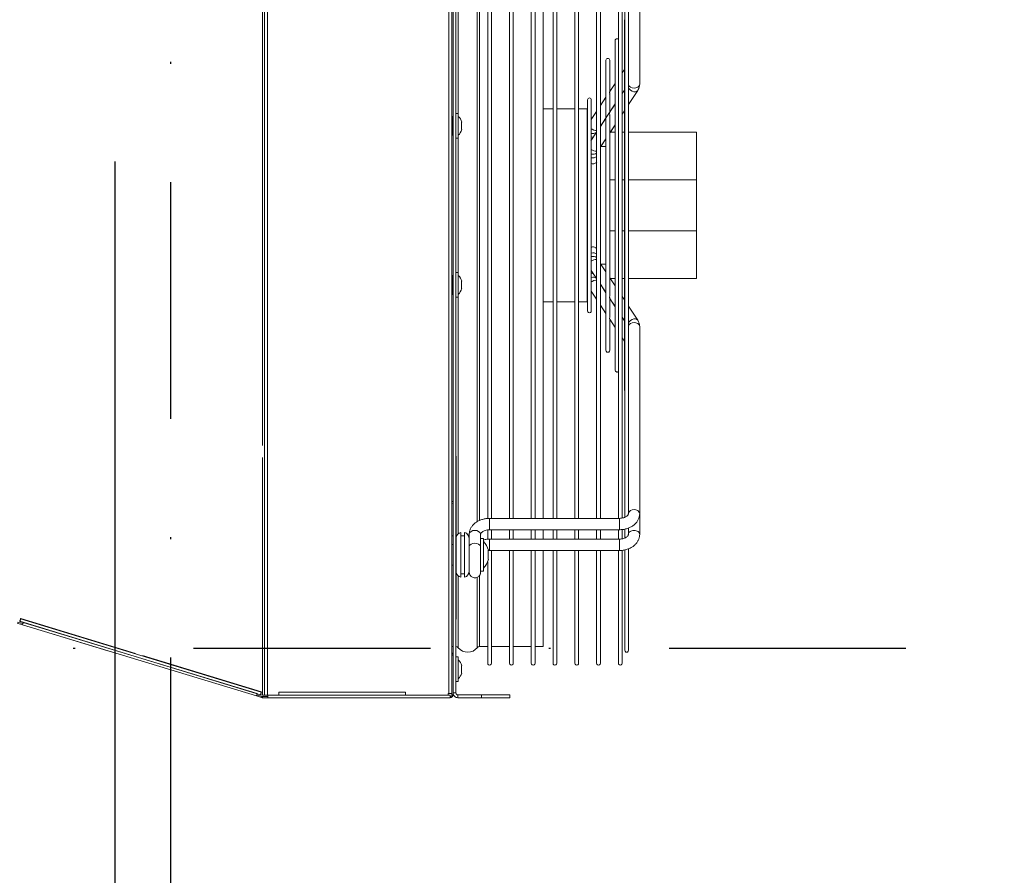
# Model space of a CAD drawing. Header units: centimetres. Extents: x -2715 to 104803, y -2927 to 32152.
# Tile 41 of 72: x 87728 to 87780, y -448 to -403. Entities that reach past the tile are written whole.
import ezdxf

# ---------------------------------------------------------------- set-up
doc = ezdxf.new("R2010")
doc.units = ezdxf.units.CM
doc.header["$MEASUREMENT"] = 0
doc.linetypes.add('DASHDOT2', pattern=[0.5, 0.25, -0.125, 0, -0.125])
doc.layers.add('1_ przerywana  S_CONSTRUCTION', color=252, linetype='DASHDOT2', lineweight=25)
doc.layers.add('_IS_sanitarne.opis', color=105, linetype='Continuous')

# ---------------------------------------------------------------- blocks, each defined once
blk = doc.blocks.new('GP150 pion')
at = {"color": 7, "linetype": 'Continuous', "lineweight": 15}
for p, q in [((934.613, 1358.708), (934.613, 1362.298)), ((934.613, 1362.298), (937.131, 1362.298)), ((937.131, 1362.298), (937.131, 1358.708)), ((939.836, 1362.298), (937.131, 1362.298)), ((939.836, 1358.708), (939.836, 1362.298)), ((939.836, 1362.298), (942.354, 1362.298)), ((942.354, 1362.298), (942.354, 1358.708)), ((922.201, 1359.298), (932.077, 1359.298)), ((932.422, 1359.192), (933.156, 1358.708)), ((932.422, 1359.192), (933.156, 1358.708)), ((943.81, 1358.708), (944.544, 1359.192)), ((944.889, 1359.298), (954.765, 1359.298)), ((944.889, 1359.298), (945.985, 1359.298)), ((945.985, 1359.298), (955.861, 1359.298)), ((922.475, 1358.708), (954.488, 1358.708)), ((954.765, 1358.698), (954.574, 1358.698)), ((954.76, 1358.698), (954.765, 1358.698)), ((955.528, 1358.708), (955.587, 1358.708)), ((955.861, 1358.698), (955.67, 1358.698)), ((956.627, 1358.708), (961.984, 1358.708)), ((955.013, 1358.173), (921.953, 1358.173)), ((929.709, 1358.173), (921.953, 1358.173)), ((921.961, 1358.373), (955.009, 1358.373)), ((954.967, 1358.508), (921.998, 1358.508)), ((948.228, 1358.488), (928.738, 1358.488)), ((931.303, 1358.488), (928.738, 1358.488)), ((931.478, 1358.373), (931.303, 1358.488)), ((931.478, 1358.373), (931.303, 1358.488)), ((932.393, 1358.488), (932.568, 1358.373)), ((932.393, 1358.488), (932.568, 1358.373)), ((932.574, 1358.373), (932.399, 1358.488)), ((932.574, 1358.373), (932.399, 1358.488)), ((933.489, 1358.488), (933.664, 1358.373)), ((933.489, 1358.488), (933.664, 1358.373)), ((934.613, 1358.488), (933.489, 1358.488)), ((934.613, 1358.373), (934.613, 1358.488)), ((937.131, 1358.488), (937.131, 1358.373)), ((939.836, 1358.373), (939.836, 1358.488)), ((943.477, 1358.488), (942.354, 1358.488)), ((942.354, 1358.488), (942.354, 1358.373)), ((943.302, 1358.373), (943.477, 1358.488)), ((944.567, 1358.488), (944.392, 1358.373)), ((944.567, 1358.488), (944.392, 1358.373)), ((944.567, 1358.488), (944.392, 1358.373)), ((944.398, 1358.373), (944.573, 1358.488)), ((945.663, 1358.488), (945.488, 1358.373)), ((945.663, 1358.488), (945.488, 1358.373)), ((945.663, 1358.488), (945.488, 1358.373)), ((948.228, 1358.488), (945.663, 1358.488)), ((955.013, 1358.173), (947.257, 1358.173)), ((954.967, 1358.508), (948.288, 1358.508)), ((955.013, 1351.373), (955.013, 1358.223)), ((956.065, 1358.508), (955.592, 1358.508)), ((956.065, 1358.508), (955.592, 1358.508)), ((955.603, 1358.373), (956.105, 1358.373)), ((955.613, 1358.223), (955.613, 1351.373)), ((956.109, 1358.173), (955.613, 1358.173)), ((955.613, 1358.173), (955.613, 1357.223)), ((956.109, 1358.173), (955.613, 1358.173)), ((956.109, 1351.373), (956.109, 1358.223)), ((961.984, 1358.508), (956.685, 1358.508)), ((961.984, 1358.508), (956.686, 1358.508)), ((956.705, 1358.373), (962.669, 1358.373)), ((956.709, 1358.223), (956.709, 1351.373)), ((962.669, 1358.173), (956.709, 1358.173)), ((956.709, 1358.173), (956.709, 1357.223)), ((962.669, 1358.173), (956.709, 1358.173)), ((947.186, 1358.002), (929.78, 1358.002)), ((932.04, 1358.002), (929.78, 1358.002)), ((930.825, 1357.715), (932.474, 1357.715)), ((932.476, 1357.715), (932.04, 1358.002)), ((932.476, 1357.715), (932.04, 1358.002)), ((932.62, 1357.715), (933.564, 1357.715)), ((933.13, 1358.002), (934.303, 1357.229)), ((933.13, 1358.002), (934.303, 1357.229)), ((933.584, 1357.707), (933.136, 1358.002)), ((933.584, 1357.707), (933.136, 1358.002)), ((933.749, 1357.715), (943.22, 1357.715)), ((934.226, 1358.002), (934.662, 1357.715)), ((934.226, 1358.002), (934.613, 1357.748)), ((934.613, 1358.002), (934.226, 1358.002)), ((934.613, 1357.747), (934.613, 1358.002)), ((937.131, 1358.002), (937.131, 1357.715)), ((939.836, 1357.715), (939.836, 1358.002)), ((942.304, 1357.715), (942.74, 1358.002)), ((942.74, 1358.002), (942.354, 1358.002)), ((942.354, 1358.002), (942.354, 1357.748)), ((943.83, 1358.002), (943.382, 1357.707)), ((943.83, 1358.002), (943.383, 1357.707)), ((943.83, 1358.002), (943.383, 1357.707)), ((943.4, 1357.715), (943.836, 1358.002)), ((943.4, 1357.715), (944.359, 1357.715)), ((944.926, 1358.002), (944.49, 1357.715)), ((944.926, 1358.002), (944.49, 1357.715)), ((944.926, 1358.002), (944.49, 1357.715)), ((944.499, 1357.715), (946.141, 1357.715)), ((947.186, 1358.002), (944.926, 1358.002)), ((921.953, 1357.223), (955.013, 1357.223)), ((946.141, 1357.515), (930.825, 1357.515)), ((932.779, 1357.515), (930.825, 1357.515)), ((931.833, 1357.223), (931.867, 1357.229)), ((931.867, 1357.229), (933.204, 1357.229)), ((933.214, 1357.228), (932.779, 1357.515)), ((933.214, 1357.228), (932.779, 1357.515)), ((933.356, 1357.229), (934.306, 1357.229)), ((934.318, 1357.223), (933.875, 1357.515)), ((934.318, 1357.223), (933.875, 1357.515)), ((934.495, 1357.229), (942.473, 1357.229)), ((934.965, 1357.515), (935.399, 1357.229)), ((934.965, 1357.515), (935.383, 1357.239)), ((935.383, 1357.515), (934.965, 1357.515)), ((935.383, 1357.239), (935.383, 1357.515)), ((941.568, 1357.229), (942.001, 1357.515)), ((942.001, 1357.515), (941.583, 1357.515)), ((941.583, 1357.515), (941.583, 1357.239)), ((943.091, 1357.515), (942.648, 1357.223)), ((943.091, 1357.515), (942.648, 1357.223)), ((943.091, 1357.515), (942.648, 1357.223)), ((942.654, 1357.223), (943.097, 1357.515)), ((942.671, 1357.229), (943.773, 1357.229)), ((944.187, 1357.515), (943.752, 1357.228)), ((944.187, 1357.515), (943.753, 1357.229)), ((944.187, 1357.515), (943.753, 1357.229)), ((943.773, 1357.229), (945.099, 1357.229)), ((946.141, 1357.515), (944.187, 1357.515)), ((945.099, 1357.229), (945.134, 1357.223)), ((955.613, 1357.223), (956.109, 1357.223)), ((956.709, 1357.223), (962.669, 1357.223)), ((955.013, 1357.023), (921.953, 1357.023)), ((933.525, 1357.023), (921.953, 1357.023)), ((932.909, 1356.743), (933.948, 1356.743)), ((933.952, 1356.742), (933.525, 1357.023)), ((933.95, 1356.743), (933.525, 1357.023)), ((934.104, 1356.743), (935.038, 1356.743)), ((935.079, 1356.721), (934.621, 1357.023)), ((935.238, 1356.743), (941.72, 1356.743)), ((941.916, 1356.743), (942.865, 1356.743)), ((942.345, 1357.023), (941.92, 1356.743)), ((943.441, 1357.023), (943.014, 1356.742)), ((943.441, 1357.023), (943.016, 1356.743)), ((943.441, 1357.023), (943.016, 1356.743)), ((943.018, 1356.743), (944.057, 1356.743)), ((955.013, 1357.023), (943.441, 1357.023)), ((955.613, 1357.023), (955.613, 1356.073)), ((956.109, 1357.023), (955.613, 1357.023)), ((956.109, 1357.023), (955.613, 1357.023)), ((956.709, 1357.023), (956.709, 1356.073)), ((962.669, 1357.023), (956.709, 1357.023)), ((962.669, 1357.023), (956.709, 1357.023)), ((921.953, 1356.073), (955.013, 1356.073)), ((944.057, 1356.543), (932.909, 1356.543)), ((934.306, 1356.543), (932.909, 1356.543)), ((933.383, 1356.073), (933.383, 1356.518)), ((933.383, 1356.518), (943.583, 1356.518)), ((944.057, 1356.543), (942.664, 1356.543)), ((943.583, 1356.518), (943.583, 1356.073)), ((955.613, 1356.073), (956.109, 1356.073)), ((956.709, 1356.073), (962.669, 1356.073)), ((933.383, 1355.873), (921.953, 1355.873)), ((955.013, 1355.873), (921.953, 1355.873)), ((933.383, 1354.923), (933.383, 1355.873)), ((955.013, 1355.873), (943.583, 1355.873)), ((943.583, 1355.873), (943.583, 1354.923)), ((955.613, 1355.873), (955.613, 1354.923)), ((956.109, 1355.873), (955.613, 1355.873)), ((956.109, 1355.873), (955.613, 1355.873)), ((956.709, 1355.873), (956.709, 1354.923)), ((962.669, 1355.873), (956.709, 1355.873)), ((962.669, 1355.873), (956.709, 1355.873)), ((921.953, 1354.923), (955.013, 1354.923)), ((933.383, 1354.723), (921.953, 1354.723)), ((955.013, 1354.723), (921.953, 1354.723)), ((933.383, 1354.203), (933.383, 1354.723)), ((955.013, 1354.723), (943.583, 1354.723)), ((943.583, 1354.723), (943.583, 1354.203)), ((955.613, 1354.923), (956.109, 1354.923)), ((955.613, 1354.723), (955.613, 1354.203)), ((956.109, 1354.723), (955.613, 1354.723)), ((956.109, 1354.723), (955.613, 1354.723)), ((956.709, 1354.923), (962.669, 1354.923)), ((956.709, 1354.723), (956.709, 1354.203)), ((962.669, 1354.723), (956.709, 1354.723)), ((962.669, 1354.723), (956.709, 1354.723)), ((955.013, 1354.203), (921.953, 1354.203)), ((956.109, 1354.203), (955.613, 1354.203)), ((961.783, 1354.203), (956.709, 1354.203)), ((961.783, 1354.203), (961.783, 1353.773)), ((921.953, 1353.773), (955.013, 1353.773)), ((955.013, 1353.573), (921.953, 1353.573)), ((955.613, 1353.773), (956.109, 1353.773)), ((956.109, 1353.573), (955.613, 1353.573)), ((956.709, 1353.773), (962.669, 1353.773)), ((962.669, 1353.573), (956.709, 1353.573)), ((962.669, 1353.573), (961.783, 1353.573)), ((961.783, 1353.573), (961.783, 1352.623)), ((924.253, 1352.623), (955.013, 1352.623)), ((955.013, 1352.423), (924.253, 1352.423)), ((955.613, 1352.623), (956.109, 1352.623)), ((956.109, 1352.423), (955.613, 1352.423)), ((956.709, 1352.623), (962.669, 1352.623)), ((962.669, 1352.423), (956.709, 1352.423)), ((962.669, 1352.423), (961.783, 1352.423)), ((961.783, 1352.423), (961.783, 1351.473)), ((964.483, 1352.448), (964.333, 1352.448)), ((964.333, 1352.448), (964.333, 1350.948)), ((964.483, 1350.948), (964.483, 1352.448)), ((924.333, 1351.473), (955.013, 1351.473)), ((955.613, 1351.473), (956.109, 1351.473)), ((956.709, 1351.473), (962.669, 1351.473)), ((955.026, 1351.273), (924.333, 1351.273)), ((956.117, 1351.273), (955.632, 1351.273)), ((955.861, 1350.898), (956.135, 1350.898)), ((956.084, 1350.898), (956.084, 1351.048)), ((956.939, 1351.048), (956.084, 1351.048)), ((956.939, 1350.898), (956.135, 1350.898)), ((956.939, 1351.3), (956.689, 1351.3)), ((957.189, 1351.3), (956.939, 1351.3)), ((957.794, 1351.048), (956.939, 1351.048)), ((962.669, 1351.273), (957.307, 1351.273)), ((957.794, 1351.048), (957.794, 1350.898)), ((962.669, 1351.273), (961.783, 1351.273)), ((961.783, 1351.273), (961.783, 1350.847)), ((964.333, 1350.948), (964.483, 1350.948)), ((964.333, 1349.698), (964.333, 1350.948)), ((964.483, 1349.698), (964.483, 1350.948)), ((934.083, 1349.891), (934.083, 1349.9)), ((934.283, 1349.891), (934.083, 1349.891)), ((934.483, 1349.891), (934.283, 1349.891)), ((942.483, 1349.891), (942.483, 1349.9)), ((942.683, 1349.891), (942.483, 1349.891)), ((942.883, 1349.891), (942.683, 1349.891)), ((956.939, 1350.048), (955.753, 1350.048)), ((956.939, 1349.848), (955.753, 1349.848)), ((956.139, 1350.298), (955.861, 1350.298)), ((955.939, 1349.848), (955.939, 1350.048)), ((956.142, 1350.298), (956.706, 1350.298)), ((958.124, 1350.048), (956.939, 1350.048)), ((958.124, 1349.848), (956.939, 1349.848)), ((957.939, 1350.048), (957.939, 1349.848)), ((962.783, 1349.891), (962.783, 1349.9)), ((962.983, 1349.891), (962.783, 1349.891)), ((963.183, 1349.891), (962.983, 1349.891)), ((914.723, 1349.388), (962.243, 1349.388)), ((924.483, 1349.598), (964.233, 1349.598)), ((924.483, 1349.448), (962.243, 1349.448)), ((933.633, 1349.598), (933.633, 1349.718)), ((934.933, 1349.718), (933.633, 1349.718)), ((933.833, 1349.388), (933.783, 1349.438)), ((933.783, 1349.438), (934.783, 1349.438)), ((933.983, 1349.438), (933.983, 1349.448)), ((934.583, 1349.448), (934.583, 1349.438)), ((934.783, 1349.438), (934.733, 1349.388)), ((934.933, 1349.718), (934.933, 1349.598)), ((942.033, 1349.598), (942.033, 1349.718)), ((942.683, 1349.718), (942.033, 1349.718)), ((942.233, 1349.388), (942.183, 1349.438)), ((942.183, 1349.438), (943.183, 1349.438)), ((942.383, 1349.438), (942.383, 1349.448)), ((943.333, 1349.718), (942.683, 1349.718)), ((942.983, 1349.448), (942.983, 1349.438)), ((943.183, 1349.438), (943.133, 1349.388)), ((943.333, 1349.718), (943.333, 1349.598)), ((960.333, 1349.608), (951.733, 1349.608)), ((951.733, 1349.608), (951.733, 1349.598)), ((954.07, 1349.608), (954.07, 1349.609)), ((954.108, 1349.608), (954.108, 1349.609)), ((956.389, 1349.388), (956.389, 1349.448)), ((957.489, 1349.448), (957.489, 1349.388)), ((960.333, 1349.608), (960.333, 1349.598)), ((961.783, 1349.448), (961.783, 1349.388)), ((964.323, 1349.448), (962.243, 1349.448)), ((962.243, 1349.388), (962.243, 1349.448)), ((964.323, 1349.388), (962.243, 1349.388)), ((962.333, 1349.598), (962.333, 1349.718)), ((962.983, 1349.718), (962.333, 1349.718)), ((963.633, 1349.718), (962.983, 1349.718)), ((963.633, 1349.718), (963.633, 1349.598)), ((964.233, 1349.598), (964.233, 1349.448)), ((964.253, 1349.228), (964.253, 1349.388)), ((964.256, 1349.228), (964.256, 1349.388)), ((964.323, 1349.448), (964.323, 1349.388)), ((964.483, 1349.698), (964.333, 1349.698)), ((964.483, 1349.288), (964.353, 1349.288)), ((964.353, 1349.188), (964.353, 1349.288)), ((964.483, 1339.673), (964.483, 1349.288)), ((912.713, 1349.228), (964.253, 1349.228)), ((964.253, 1349.228), (964.253, 1349.188)), ((964.253, 1349.188), (964.353, 1349.188)), ((964.256, 1349.228), (964.256, 1349.188)), ((964.353, 1349.188), (964.353, 1346.953)), ((964.193, 1346.943), (964.193, 1340.253)), ((964.353, 1346.943), (964.193, 1346.943)), ((964.353, 1340.243), (964.353, 1346.953)), ((964.193, 1340.253), (964.353, 1340.253)), ((964.353, 1340.243), (964.353, 1339.648)), ((964.353, 1339.648), (912.613, 1339.648)), ((964.353, 1339.488), (912.613, 1339.488)), ((964.353, 1339.673), (964.483, 1339.673)), ((964.353, 1339.488), (964.353, 1339.648)), ((964.356, 1339.548), (964.353, 1339.548)), ((964.353, 1339.488), (964.353, 1339.388)), ((964.356, 1339.648), (964.356, 1339.673)), ((964.356, 1339.648), (964.356, 1339.548)), ((964.356, 1339.388), (964.356, 1339.548)), ((964.423, 1339.388), (964.423, 1339.673)), ((964.483, 1339.388), (964.483, 1339.673)), ((960.325, 1326.616), (964.198, 1339.321)), ((960.45, 1326.578), (964.323, 1339.283)), ((960.504, 1326.755), (964.269, 1339.106)), ((960.628, 1326.717), (964.393, 1339.069)), ((964.325, 1339.283), (964.271, 1339.106)), ((964.325, 1339.283), (964.32, 1339.285)), ((964.326, 1339.293), (964.353, 1339.383)), ((964.328, 1339.293), (964.356, 1339.383)), ((964.336, 1339.086), (964.419, 1339.359)), ((964.353, 1339.388), (964.353, 1339.383)), ((964.356, 1339.383), (964.356, 1339.388)), ((964.393, 1339.069), (964.476, 1339.341)), ((964.419, 1339.359), (964.476, 1339.341)), ((964.423, 1339.388), (964.483, 1339.388)), ((960.991, 1327.875), (962.012, 1331.223)), ((960.991, 1327.875), (960.982, 1327.878)), ((960.45, 1326.578), (960.452, 1326.578)), ((960.506, 1326.755), (960.452, 1326.578)), ((960.487, 1326.461), (960.571, 1326.735)), ((960.544, 1326.443), (960.628, 1326.717))]:
    blk.add_line(p, q, dxfattribs=at)
at = {"color": 8, "linetype": 'Continuous', "lineweight": 15}
for p, q in [((956.109, 1358.223), (956.197, 1358.223)), ((934.681, 1356.743), (934.688, 1356.817)), ((934.87, 1356.743), (934.877, 1356.817)), ((934.877, 1356.817), (934.875, 1356.856)), ((942.089, 1356.817), (942.091, 1356.856)), ((942.096, 1356.743), (942.089, 1356.817)), ((942.285, 1356.743), (942.278, 1356.817)), ((956.109, 1351.373), (956.197, 1351.373)), ((955.126, 1350.847), (924.333, 1350.847)), ((961.783, 1350.847), (958.032, 1350.847)), ((955.19, 1350.722), (924.333, 1350.722)), ((961.843, 1350.722), (958.14, 1350.722)), ((933.788, 1349.723), (924.333, 1349.723)), ((942.188, 1349.723), (934.778, 1349.723)), ((955.821, 1349.723), (943.178, 1349.723)), ((961.843, 1349.723), (958.057, 1349.723)), ((964.256, 1349.228), (964.253, 1349.228)), ((964.353, 1339.648), (964.356, 1339.648)), ((951.165, 1339.388), (925.802, 1339.388)), ((964.353, 1339.388), (951.802, 1339.388)), ((962.257, 1333.057), (964.17, 1339.33)), ((964.353, 1339.388), (964.356, 1339.388)), ((960.296, 1326.624), (962.141, 1332.675))]:
    blk.add_line(p, q, dxfattribs=at)
at = {"color": 8, "linetype": 'Continuous', "lineweight": 15, "flags": 128}
for points in [[(932.077, 1359.298), (932.114, 1359.293), (932.183, 1359.258), (932.24, 1359.191), (932.277, 1359.101), (932.29, 1358.998), (932.277, 1358.895), (932.24, 1358.805), (932.183, 1358.738), (932.132, 1358.708)], [(932.422, 1359.192), (932.46, 1359.152), (932.485, 1359.081), (932.482, 1358.993), (932.452, 1358.899), (932.399, 1358.81), (932.328, 1358.737), (932.288, 1358.708)], [(944.544, 1359.192), (944.506, 1359.152), (944.481, 1359.081), (944.484, 1358.993), (944.514, 1358.899), (944.567, 1358.81), (944.638, 1358.737), (944.678, 1358.708)], [(944.889, 1359.298), (944.852, 1359.293), (944.783, 1359.258), (944.726, 1359.191), (944.689, 1359.101), (944.677, 1358.998), (944.689, 1358.895), (944.726, 1358.805), (944.783, 1358.738), (944.834, 1358.708)], [(954.765, 1359.298), (954.728, 1359.293), (954.659, 1359.258), (954.602, 1359.191), (954.566, 1359.101), (954.553, 1358.998), (954.566, 1358.895), (954.602, 1358.805), (954.659, 1358.738), (954.728, 1358.703), (954.76, 1358.698)], [(955.613, 1358.223), (955.603, 1358.223), (955.559, 1358.223), (955.485, 1358.223), (955.391, 1358.223), (955.287, 1358.223), (955.186, 1358.223), (955.101, 1358.223), (955.041, 1358.223), (955.014, 1358.223), (955.013, 1358.223)], [(956.197, 1358.223), (956.282, 1358.223), (956.383, 1358.223), (956.487, 1358.223), (956.581, 1358.223), (956.655, 1358.223), (956.699, 1358.223), (956.709, 1358.223)], [(934.44, 1356.743), (934.465, 1356.781), (934.509, 1356.874)], [(934.509, 1356.874), (934.527, 1356.967), (934.523, 1357.023)], [(942.457, 1356.874), (942.44, 1356.967), (942.443, 1357.023)], [(942.527, 1356.743), (942.501, 1356.781), (942.457, 1356.874)], [(934.476, 1356.517), (934.513, 1356.522), (934.562, 1356.543)], [(934.665, 1356.517), (934.702, 1356.522), (934.75, 1356.543)], [(935.658, 1356.543), (935.609, 1356.522), (935.572, 1356.518)], [(935.846, 1356.543), (935.798, 1356.522), (935.761, 1356.518)], [(941.12, 1356.543), (941.169, 1356.522), (941.205, 1356.517)], [(941.309, 1356.543), (941.357, 1356.522), (941.395, 1356.517)], [(942.301, 1356.518), (942.265, 1356.522), (942.216, 1356.543)], [(942.49, 1356.518), (942.453, 1356.522), (942.405, 1356.543)], [(955.613, 1351.373), (955.603, 1351.373), (955.559, 1351.373), (955.485, 1351.373), (955.391, 1351.373), (955.287, 1351.373), (955.186, 1351.373), (955.101, 1351.373), (955.041, 1351.373), (955.014, 1351.373), (955.013, 1351.373)], [(956.197, 1351.373), (956.282, 1351.373), (956.383, 1351.373), (956.487, 1351.373), (956.581, 1351.373), (956.655, 1351.373), (956.699, 1351.373), (956.709, 1351.373)], [(955.861, 1350.898), (955.824, 1350.893), (955.755, 1350.858), (955.699, 1350.791), (955.662, 1350.701), (955.649, 1350.598), (955.662, 1350.495), (955.699, 1350.405), (955.755, 1350.338), (955.824, 1350.303), (955.861, 1350.298)], [(956.533, 1350.898), (956.496, 1350.893), (956.427, 1350.858), (956.37, 1350.791), (956.333, 1350.701), (956.321, 1350.598), (956.333, 1350.495), (956.37, 1350.405), (956.427, 1350.338), (956.496, 1350.303), (956.533, 1350.298)]]:
    blk.add_lwpolyline(points, dxfattribs=at)
at = {"color": 7, "linetype": 'Continuous', "lineweight": 15, "flags": 128}
for points in [[(928.738, 1358.488), (928.7, 1358.496), (928.678, 1358.508)], [(928.738, 1358.488), (928.7, 1358.496), (928.678, 1358.508)], [(948.288, 1358.508), (948.267, 1358.496), (948.228, 1358.488)], [(948.288, 1358.508), (948.267, 1358.496), (948.228, 1358.488)], [(964.17, 1339.33), (964.188, 1339.324), (964.198, 1339.321)], [(964.323, 1339.283), (964.318, 1339.285), (964.304, 1339.289), (964.284, 1339.295), (964.26, 1339.302), (964.237, 1339.309), (964.216, 1339.316), (964.203, 1339.32), (964.198, 1339.321)], [(964.393, 1339.069), (964.388, 1339.07), (964.375, 1339.074), (964.355, 1339.08), (964.331, 1339.087), (964.307, 1339.095), (964.287, 1339.101), (964.273, 1339.105), (964.269, 1339.106)], [(964.326, 1339.293), (964.326, 1339.293), (964.328, 1339.293)], [(960.325, 1326.616), (960.315, 1326.619), (960.296, 1326.624)], [(960.325, 1326.616), (960.33, 1326.614), (960.343, 1326.61), (960.364, 1326.604), (960.387, 1326.597), (960.411, 1326.589), (960.431, 1326.583), (960.445, 1326.579), (960.45, 1326.578)], [(960.45, 1326.578), (960.45, 1326.578), (960.452, 1326.578)], [(960.504, 1326.755), (960.508, 1326.754), (960.522, 1326.75), (960.542, 1326.744), (960.566, 1326.736), (960.59, 1326.729), (960.61, 1326.723), (960.623, 1326.719), (960.628, 1326.717)]]:
    blk.add_lwpolyline(points, dxfattribs=at)
at = {"color": 7, "linetype": 'Continuous', "lineweight": 15}
for centre, radius, start, end in [((961.984, 1358.608), 0.1, 270, 90), ((961.984, 1358.608), 0.1, 270, 90), ((929.78, 1358.102), 0.1, 135.0287, 270), ((947.186, 1358.102), 0.1, 270, 44.9713), ((947.186, 1358.102), 0.1, 270, 14.6038), ((962.669, 1358.273), 0.1, 270, 90), ((962.669, 1358.273), 0.1, 270, 90), ((929.78, 1358.102), 0.1, 179.9961, 270), ((930.825, 1357.615), 0.1, 90, 270), ((930.825, 1357.615), 0.1, 180.0375, 270), ((946.141, 1357.615), 0.1, 270, 90), ((946.141, 1357.615), 0.1, 270, 90), ((962.669, 1357.123), 0.1, 270, 90), ((962.669, 1357.123), 0.1, 270, 90), ((932.909, 1356.643), 0.1, 90, 270), ((932.909, 1356.643), 0.1, 178.9761, 270), ((944.057, 1356.643), 0.1, 270, 90), ((944.057, 1356.643), 0.1, 270, 90), ((962.669, 1355.973), 0.1, 270, 90), ((962.669, 1355.973), 0.1, 270, 90), ((962.669, 1354.823), 0.1, 270, 90), ((962.669, 1354.823), 0.1, 270, 90), ((962.669, 1353.673), 0.1, 270, 90), ((962.669, 1353.673), 0.1, 270, 90), ((962.669, 1352.523), 0.1, 270, 90), ((962.669, 1352.523), 0.1, 270, 90), ((962.669, 1351.373), 0.1, 270, 90), ((962.669, 1351.373), 0.1, 270, 90), ((956.916, 1350.392), 0.946, 103.8778, 136.1105), ((956.962, 1350.392), 0.946, 43.8895, 76.1024), ((961.943, 1350.847), 0.16, 180, 231.3178), ((961.443, 1350.222), 0.64, 308.6822, 51.3178), ((934.275, 1349.247), 0.681, 106.3825, 136.251), ((934.291, 1349.247), 0.681, 43.749, 73.6062), ((942.675, 1349.247), 0.681, 106.3825, 136.251), ((942.691, 1349.247), 0.681, 43.749, 73.6062), ((956.089, 1349.948), 0.35, 90, 163.3985), ((956.089, 1349.948), 0.35, 196.6015, 256.4772), ((957.789, 1349.948), 0.35, 16.6015, 90), ((957.789, 1349.948), 0.35, 283.7291, 343.3985), ((962.975, 1349.247), 0.681, 106.3825, 136.251), ((962.991, 1349.247), 0.681, 43.749, 73.6062), ((954.442, 1349.351), 0.332, 162.9479, 173.5525), ((954.296, 1349.373), 0.0753, 96.8723, 168.7162), ((955.993, 1349.373), 0.0753, 96.8744, 168.7128), ((961.943, 1349.598), 0.16, 128.6822, 180), ((962.243, 1349.288), 0.16, 90, 141.3178), ((964.233, 1349.698), 0.25, 270, 0), ((964.233, 1349.698), 0.1, 270, 0), ((964.323, 1349.288), 0.16, 0, 90), ((964.323, 1349.288), 0.1, 0, 90), ((964.353, 1346.948), 0.005, 90, 270), ((964.356, 1346.948), 0.005, 122.6477, 237.3523), ((964.353, 1340.248), 0.005, 90, 270), ((964.356, 1340.248), 0.005, 122.6477, 237.3523), ((964.324, 1339.288), 0.005, 73.0469, 253.0469), ((964.327, 1339.288), 0.005, 105.6486, 253.0469), ((964.323, 1339.388), 0.1, 343.0469, 0), ((964.323, 1339.388), 0.16, 343.0469, 0), ((960.448, 1326.573), 0.005, 73.0469, 253.0469), ((960.451, 1326.573), 0.005, 105.6486, 253.0469)]:
    blk.add_arc(centre, radius, start, end, dxfattribs=at)
at = {"color": 8, "linetype": 'Continuous', "lineweight": 15}
for centre, radius, start, end in [((934.32, 1356.826), 0.368, 358.7515, 30.5498), ((935.241, 1356.983), 0.38, 320.7822, 5.9694), ((935.401, 1356.819), 0.384, 348.5923, 32.0325), ((935.589, 1356.819), 0.384, 348.5928, 32.032), ((941.377, 1356.819), 0.384, 147.9664, 191.4051), ((941.566, 1356.819), 0.384, 147.9664, 191.4051), ((941.725, 1356.983), 0.38, 174.0283, 219.216), ((942.646, 1356.826), 0.368, 149.4585, 181.2468)]:
    blk.add_arc(centre, radius, start, end, dxfattribs=at)
at = {"color": 7, "linetype": 'Continuous', "lineweight": 15}
for points, knots in [([(932.077, 1359.298), (932.111, 1359.296), (932.19, 1359.292), (932.309, 1359.258), (932.385, 1359.214), (932.422, 1359.192)], [0, 0, 0, 0, 0.279029, 0.653622, 1, 1, 1, 1]), ([(944.544, 1359.192), (944.573, 1359.209), (944.643, 1359.251), (944.76, 1359.29), (944.849, 1359.296), (944.889, 1359.298)], [0, 0, 0, 0, 0.269612, 0.669517, 1, 1, 1, 1]), ([(954.765, 1359.298), (954.799, 1359.296), (954.882, 1359.293), (955.011, 1359.258), (955.145, 1359.192), (955.267, 1359.1), (955.375, 1358.982), (955.466, 1358.842), (955.538, 1358.683), (955.587, 1358.508), (955.61, 1358.353), (955.612, 1358.257), (955.613, 1358.223)], [0, 0, 0, 0, 0.072129, 0.175038, 0.277914, 0.382318, 0.489286, 0.599002, 0.710862, 0.823962, 0.937551, 1, 1, 1, 1]), ([(955.861, 1359.298), (955.895, 1359.296), (955.978, 1359.293), (956.107, 1359.258), (956.241, 1359.192), (956.363, 1359.1), (956.471, 1358.982), (956.562, 1358.842), (956.634, 1358.683), (956.683, 1358.508), (956.706, 1358.353), (956.708, 1358.257), (956.709, 1358.223)], [0, 0, 0, 0, 0.072129, 0.175039, 0.277914, 0.382319, 0.489287, 0.599002, 0.710864, 0.823962, 0.937553, 1, 1, 1, 1]), ([(954.574, 1358.698), (954.565, 1358.698), (954.55, 1358.699), (954.526, 1358.703), (954.509, 1358.706), (954.497, 1358.707), (954.489, 1358.708), (954.487, 1358.708), (954.485, 1358.708)], [0, 0, 0, 0, 0.354196, 0.578952, 0.744028, 0.854659, 0.945472, 1, 1, 1, 1]), ([(955.013, 1358.223), (955.013, 1358.243), (955.011, 1358.303), (954.996, 1358.401), (954.961, 1358.506), (954.916, 1358.591), (954.865, 1358.651), (954.818, 1358.685), (954.787, 1358.697), (954.771, 1358.698), (954.765, 1358.698)], [0, 0, 0, 0, 0.0683102, 0.2073259, 0.345335, 0.4816258, 0.6171595, 0.754528, 0.9000559, 1, 1, 1, 1]), ([(955.67, 1358.699), (955.667, 1358.698), (955.657, 1358.698), (955.639, 1358.701), (955.619, 1358.704), (955.605, 1358.706), (955.594, 1358.708), (955.586, 1358.708), (955.583, 1358.708), (955.582, 1358.708)], [0, 0, 0, 0, 0.125019, 0.435194, 0.604374, 0.733644, 0.827301, 0.921553, 1, 1, 1, 1]), ([(956.109, 1358.223), (956.109, 1358.243), (956.107, 1358.303), (956.092, 1358.401), (956.057, 1358.506), (956.012, 1358.591), (955.961, 1358.651), (955.914, 1358.685), (955.883, 1358.697), (955.867, 1358.698), (955.861, 1358.698)], [0, 0, 0, 0, 0.068306, 0.207321, 0.345333, 0.481627, 0.617161, 0.75453, 0.90005, 1, 1, 1, 1]), ([(955.583, 1358.508), (955.583, 1358.508), (955.596, 1358.465), (955.599, 1358.419), (955.603, 1358.373)], [0, 0, 0, 0, 0.005123, 1, 1, 1, 1]), ([(932.647, 1357.708), (932.643, 1357.709), (932.635, 1357.712), (932.619, 1357.715), (932.595, 1357.715), (932.56, 1357.712), (932.522, 1357.709), (932.492, 1357.711), (932.476, 1357.715), (932.477, 1357.715), (932.477, 1357.715)], [0, 0, 0, 0, 0.053756, 0.107304, 0.189227, 0.317771, 0.526663, 0.745981, 0.919163, 1, 1, 1, 1]), ([(933.773, 1357.71), (933.767, 1357.712), (933.753, 1357.715), (933.721, 1357.715), (933.677, 1357.712), (933.627, 1357.709), (933.591, 1357.713), (933.576, 1357.715), (933.572, 1357.716), (933.575, 1357.714), (933.575, 1357.713)], [0, 0, 0, 0, 0.070997, 0.168226, 0.324206, 0.556017, 0.791962, 0.888098, 0.98517, 1, 1, 1, 1]), ([(943.393, 1357.714), (943.392, 1357.715), (943.391, 1357.715), (943.371, 1357.712), (943.335, 1357.709), (943.288, 1357.712), (943.246, 1357.715), (943.222, 1357.716), (943.211, 1357.714), (943.21, 1357.713)], [0, 0, 0, 0, 0.098883, 0.245646, 0.478566, 0.720305, 0.871308, 0.977488, 1, 1, 1, 1]), ([(944.49, 1357.715), (944.49, 1357.715), (944.489, 1357.715), (944.472, 1357.71), (944.439, 1357.71), (944.4, 1357.713), (944.372, 1357.715), (944.358, 1357.715), (944.355, 1357.715)], [0, 0, 0, 0, 0.091732, 0.3137001, 0.611018, 0.8259157, 0.9502632, 1, 1, 1, 1]), ([(933.367, 1357.228), (933.362, 1357.228), (933.347, 1357.23), (933.317, 1357.227), (933.276, 1357.223), (933.237, 1357.222), (933.215, 1357.228), (933.214, 1357.229), (933.214, 1357.229)], [0, 0, 0, 0, 0.067381, 0.183592, 0.374295, 0.654098, 0.937788, 1, 1, 1, 1]), ([(934.505, 1357.228), (934.503, 1357.228), (934.492, 1357.23), (934.462, 1357.229), (934.414, 1357.224), (934.364, 1357.222), (934.329, 1357.225), (934.312, 1357.229), (934.311, 1357.229), (934.31, 1357.229)], [0, 0, 0, 0, 0.020394, 0.135739, 0.321677, 0.584856, 0.800414, 0.916527, 1, 1, 1, 1]), ([(934.137, 1356.734), (934.133, 1356.736), (934.126, 1356.74), (934.109, 1356.743), (934.087, 1356.743), (934.054, 1356.74), (934.012, 1356.735), (933.973, 1356.734), (933.952, 1356.741), (933.952, 1356.742), (933.952, 1356.742)], [0, 0, 0, 0, 0.054438, 0.108785, 0.18284, 0.292658, 0.473219, 0.733857, 0.997494, 1, 1, 1, 1]), ([(935.239, 1356.743), (935.236, 1356.743), (935.219, 1356.744), (935.177, 1356.738), (935.122, 1356.734), (935.077, 1356.736), (935.054, 1356.741), (935.045, 1356.744), (935.047, 1356.742), (935.048, 1356.742)], [0, 0, 0, 0, 0.0276, 0.192575, 0.442862, 0.699754, 0.831083, 0.93275, 1, 1, 1, 1]), ([(936.197, 1357.029), (936.21, 1357.016), (936.243, 1356.984), (936.276, 1356.912), (936.294, 1356.826), (936.282, 1356.77), (936.276, 1356.743)], [0, 0, 0, 0, 0.173949, 0.447738, 0.741702, 1, 1, 1, 1]), ([(940.69, 1356.743), (940.685, 1356.766), (940.672, 1356.821), (940.688, 1356.905), (940.721, 1356.979), (940.753, 1357.014), (940.767, 1357.029)], [0, 0, 0, 0, 0.226248, 0.541933, 0.803011, 1, 1, 1, 1]), ([(941.919, 1356.743), (941.915, 1356.742), (941.907, 1356.74), (941.868, 1356.734), (941.816, 1356.736), (941.764, 1356.741), (941.73, 1356.744), (941.717, 1356.742), (941.714, 1356.742)], [0, 0, 0, 0, 0.1437289, 0.354281, 0.6340075, 0.8430822, 0.9654909, 1, 1, 1, 1]), ([(943.01, 1356.74), (943.002, 1356.738), (942.985, 1356.734), (942.944, 1356.736), (942.905, 1356.741), (942.877, 1356.743), (942.86, 1356.743), (942.853, 1356.742), (942.852, 1356.742)], [0, 0, 0, 0, 0.300801, 0.609152, 0.777017, 0.902486, 0.987675, 1, 1, 1, 1]), ([(943.014, 1356.742), (943.014, 1356.742), (943.014, 1356.741), (943.012, 1356.741), (943.01, 1356.74)], [0, 0, 0, 0, 0.200995, 1, 1, 1, 1]), ([(934.476, 1356.517), (934.442, 1356.518), (934.387, 1356.52), (934.335, 1356.537), (934.316, 1356.543)], [0, 0, 0, 0, 0.623253, 1, 1, 1, 1]), ([(935.572, 1356.518), (935.538, 1356.518), (935.483, 1356.52), (935.431, 1356.537), (935.412, 1356.543)], [0, 0, 0, 0, 0.623407, 1, 1, 1, 1]), ([(940.974, 1356.518), (940.974, 1356.518), (940.968, 1356.518), (940.953, 1356.518), (940.919, 1356.523), (940.886, 1356.529), (940.865, 1356.541), (940.862, 1356.543)], [0, 0, 0, 0, 0.014834, 0.151415, 0.383989, 0.894218, 1, 1, 1, 1]), ([(941.555, 1356.543), (941.541, 1356.538), (941.49, 1356.52), (941.435, 1356.518), (941.394, 1356.517)], [0, 0, 0, 0, 0.264631, 1, 1, 1, 1]), ([(942.651, 1356.543), (942.637, 1356.538), (942.586, 1356.52), (942.531, 1356.518), (942.49, 1356.518)], [0, 0, 0, 0, 0.264478, 1, 1, 1, 1]), ([(942.651, 1356.543), (942.637, 1356.538), (942.586, 1356.52), (942.531, 1356.518), (942.49, 1356.517)], [0, 0, 0, 0, 0.264641, 1, 1, 1, 1]), ([(955.861, 1350.298), (955.827, 1350.299), (955.744, 1350.303), (955.615, 1350.338), (955.481, 1350.404), (955.359, 1350.496), (955.251, 1350.614), (955.16, 1350.754), (955.088, 1350.913), (955.039, 1351.088), (955.016, 1351.243), (955.014, 1351.339), (955.013, 1351.373)], [0, 0, 0, 0, 0.072129, 0.175037, 0.277912, 0.382318, 0.489286, 0.599001, 0.710862, 0.82396, 0.937551, 1, 1, 1, 1]), ([(955.613, 1351.373), (955.613, 1351.353), (955.615, 1351.293), (955.631, 1351.195), (955.665, 1351.09), (955.71, 1351.005), (955.761, 1350.945), (955.808, 1350.911), (955.839, 1350.899), (955.855, 1350.898), (955.861, 1350.898)], [0, 0, 0, 0, 0.06831, 0.207326, 0.345335, 0.481634, 0.617165, 0.754535, 0.900057, 1, 1, 1, 1]), ([(956.15, 1351.048), (956.146, 1351.061), (956.125, 1351.133), (956.112, 1351.243), (956.11, 1351.339), (956.109, 1351.373)], [0, 0, 0, 0, 0.130783, 0.691659, 1, 1, 1, 1]), ([(956.709, 1351.373), (956.709, 1351.353), (956.709, 1351.328), (956.713, 1351.305), (956.713, 1351.3)], [0, 0, 0, 0, 0.809711, 1, 1, 1, 1]), ([(956.533, 1350.898), (956.553, 1350.898), (956.611, 1350.898), (956.722, 1350.898), (956.868, 1350.898), (957.024, 1350.898), (957.181, 1350.898), (957.335, 1350.898), (957.478, 1350.898), (957.604, 1350.898), (957.71, 1350.898), (957.79, 1350.898), (957.841, 1350.898), (957.854, 1350.898), (957.856, 1350.898), (957.856, 1350.898), (957.856, 1350.898)], [0, 0, 0, 0, 0.045133, 0.131309, 0.217591, 0.303874, 0.390155, 0.476438, 0.562719, 0.649003, 0.735284, 0.821566, 0.907847, 0.994119, 0.999454, 1, 1, 1, 1]), ([(957.794, 1350.898), (957.806, 1350.898), (957.838, 1350.898), (957.852, 1350.898), (957.855, 1350.898), (957.856, 1350.898), (957.856, 1350.898), (957.857, 1350.898), (957.857, 1350.898), (957.859, 1350.898), (957.866, 1350.898), (957.881, 1350.897), (957.915, 1350.893), (957.974, 1350.877), (958.044, 1350.837), (958.105, 1350.772), (958.145, 1350.693), (958.161, 1350.601), (958.147, 1350.51), (958.111, 1350.435), (958.065, 1350.38), (958.017, 1350.343), (957.97, 1350.319), (957.929, 1350.306), (957.897, 1350.3), (957.875, 1350.298), (957.863, 1350.298), (957.858, 1350.298), (957.857, 1350.298), (957.857, 1350.298), (957.856, 1350.298), (957.856, 1350.298), (957.856, 1350.298), (957.855, 1350.298), (957.85, 1350.298), (957.822, 1350.298), (957.757, 1350.298), (957.665, 1350.298), (957.549, 1350.298), (957.415, 1350.298), (957.266, 1350.298), (957.11, 1350.298), (956.953, 1350.298), (956.808, 1350.298), (956.724, 1350.298), (956.686, 1350.298)], [0, 0, 0, 0, 0.031199, 0.085726, 0.099385, 0.102849, 0.104807, 0.105056, 0.105273, 0.10558, 0.106924, 0.112474, 0.121924, 0.142657, 0.175715, 0.205037, 0.234801, 0.266758, 0.300896, 0.32913, 0.353506, 0.374761, 0.392974, 0.407964, 0.419398, 0.426997, 0.430927, 0.431876, 0.432111, 0.432274, 0.432463, 0.432784, 0.433551, 0.43657, 0.463146, 0.518049, 0.572586, 0.627112, 0.681638, 0.736163, 0.790689, 0.845214, 0.899739, 0.954265, 1, 1, 1, 1]), ([(956.689, 1351.3), (956.689, 1351.307), (956.689, 1351.314), (956.689, 1351.311), (956.689, 1351.311)], [0, 0, 0, 0, 0.991647, 1, 1, 1, 1]), ([(957.189, 1351.311), (957.189, 1351.311), (957.189, 1351.314), (957.189, 1351.307), (957.189, 1351.3)], [0, 0, 0, 0, 0.0079071, 1, 1, 1, 1]), ([(934.483, 1349.9), (934.483, 1349.9), (934.483, 1349.904), (934.483, 1349.897), (934.483, 1349.891)], [0, 0, 0, 0, 0.0079876, 1, 1, 1, 1]), ([(942.883, 1349.9), (942.883, 1349.9), (942.883, 1349.904), (942.883, 1349.897), (942.883, 1349.891)], [0, 0, 0, 0, 0.0079876, 1, 1, 1, 1]), ([(957.856, 1350.298), (957.856, 1350.298), (957.856, 1350.298), (957.854, 1350.298), (957.847, 1350.298), (957.843, 1350.298)], [0, 0, 0, 0, 0.012895, 0.398038, 1, 1, 1, 1]), ([(963.183, 1349.9), (963.183, 1349.9), (963.183, 1349.904), (963.183, 1349.897), (963.183, 1349.891)], [0, 0, 0, 0, 0.0079876, 1, 1, 1, 1])]:
    blk.add_open_spline(points, degree=3, knots=knots, dxfattribs=at)
at = {"color": 8, "linetype": 'Continuous', "lineweight": 15}
for points, knots in [([(955.649, 1358.998), (955.652, 1359.037), (955.658, 1359.115), (955.709, 1359.218), (955.772, 1359.275), (955.845, 1359.314), (955.861, 1359.298), (955.861, 1359.298)], [0, 0, 0, 0, 0.249997, 0.499993, 0.749992, 0.999984, 1, 1, 1, 1]), ([(955.861, 1358.698), (955.833, 1358.702), (955.778, 1358.712), (955.707, 1358.781), (955.658, 1358.88), (955.652, 1358.959), (955.649, 1358.998)], [0, 0, 0, 0, 0.250001, 0.499997, 0.749995, 1, 1, 1, 1])]:
    blk.add_open_spline(points, degree=3, knots=knots, dxfattribs=at)

msp = doc.modelspace()

# ---------------------------------------------------------------- linework, layer by layer
at = {"layer": '1_ przerywana  S_CONSTRUCTION', "ltscale": 50}
for points in [[(87735.546, -449.069), (87735.546, 681.931)], [(86682.546, -436.069), (89183.546, -436.069)]]:
    msp.add_lwpolyline(points, dxfattribs=at)
at = {"layer": '_IS_sanitarne.opis'}
msp.add_lwpolyline([(87732.591, -410.369), (87732.591, -564.469), (88130.577, -564.469)], dxfattribs=at)

# ---------------------------------------------------------------- block references
at = {"rotation": 270}
msp.add_blockref('GP150 pion', (86400.999, 525.793), dxfattribs=at)

doc.saveas('drawing.dxf')
